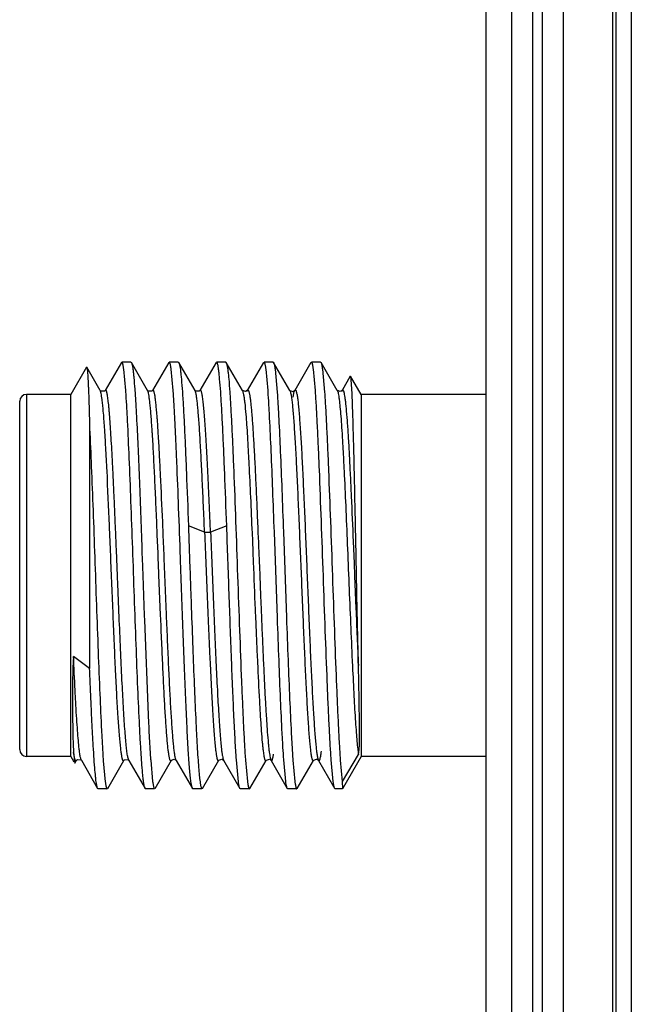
# Model space of a CAD drawing. Header units: inches. Extents: x 0.2 to 16.8, y 0.2 to 10.8.
# Tile 12 of 23: x 8.833 to 9.191, y 4.91 to 5.486. Entities that reach past the tile are written whole.
import ezdxf

# ---------------------------------------------------------------- set-up
doc = ezdxf.new("R2010")
doc.units = ezdxf.units.IN
doc.header["$LTSCALE"] = 0.935
doc.header["$MEASUREMENT"] = 0
doc.layers.get('0').update_dxf_attribs({"linetype": 'CONTINUOUS'})

msp = doc.modelspace()

# ---------------------------------------------------------------- linework, layer by layer
at = {"color": 7, "linetype": 'CONTINUOUS'}
for p, q in [((9.12135, 3.78401), (9.12135, 8.22701)), ((9.15135, 8.22701), (9.15135, 3.78401)), ((9.10635, 4.10701), (9.10635, 8.21701)), ((9.18235, 3.78701), (9.18235, 7.78701)), ((8.89252, 5.28563), (8.88301, 5.26919)), ((8.89814, 5.28585), (8.8928, 5.28585)), ((8.89814, 5.28585), (8.89841, 5.28561)), ((8.90793, 5.26919), (8.89843, 5.28561)), ((8.9203, 5.28561), (8.91078, 5.26916)), ((8.92591, 5.28585), (8.92058, 5.28585)), ((8.92591, 5.28585), (8.92618, 5.28562)), ((8.9357, 5.2692), (8.9262, 5.28562)), ((8.94805, 5.28561), (8.93856, 5.2692)), ((8.95367, 5.28585), (8.94836, 5.28585)), ((8.95367, 5.28585), (8.95393, 5.28563)), ((8.96347, 5.2692), (8.95396, 5.28563)), ((8.97585, 5.2856), (8.96634, 5.26917)), ((8.98145, 5.28585), (8.97614, 5.28585)), ((8.98145, 5.28585), (8.98172, 5.2856)), ((8.99126, 5.26915), (8.98173, 5.2856)), ((9.00361, 5.2856), (8.99411, 5.26919)), ((9.00922, 5.28585), (9.00392, 5.28585)), ((9.00922, 5.28585), (9.00948, 5.28563)), ((9.01904, 5.26918), (9.00952, 5.28563)), ((8.87215, 5.28276), (8.86297, 5.26685)), ((8.87215, 5.28276), (8.87229, 5.28275)), ((8.88015, 5.26919), (8.8723, 5.28276)), ((8.89512, 5.2691), (8.89396, 5.28159)), ((8.92289, 5.2691), (8.92174, 5.28159)), ((8.97845, 5.2691), (8.97729, 5.28159)), ((8.9826, 5.28159), (8.98382, 5.26819)), ((9.00623, 5.2691), (9.00507, 5.28159)), ((9.01038, 5.28159), (9.0116, 5.26823)), ((9.02668, 5.27748), (9.0219, 5.26921)), ((9.03297, 5.26685), (9.02683, 5.27748)), ((9.02769, 5.26749), (9.02741, 5.27265)), ((8.86297, 5.26685), (8.83697, 5.26685)), ((8.86297, 5.05485), (8.86297, 5.26685)), ((8.88017, 5.26915), (8.88015, 5.26919)), ((8.88026, 5.26904), (8.88017, 5.26915)), ((8.88301, 5.26919), (8.88299, 5.26915)), ((8.89515, 5.26857), (8.89512, 5.2691)), ((8.90796, 5.26914), (8.90793, 5.26919)), ((8.90812, 5.26877), (8.90796, 5.26914)), ((8.91078, 5.26916), (8.91076, 5.26913)), ((8.92293, 5.26858), (8.92289, 5.2691)), ((8.93571, 5.26917), (8.9357, 5.2692)), ((8.93595, 5.26857), (8.93571, 5.26916)), ((8.93855, 5.26919), (8.93854, 5.26916)), ((8.96356, 5.26907), (8.96346, 5.26921)), ((8.96346, 5.26921), (8.96347, 5.2692)), ((8.9661, 5.26862), (8.96634, 5.26917)), ((8.96636, 5.26924), (8.96634, 5.2692)), ((8.96634, 5.26917), (8.96635, 5.2692)), ((8.97849, 5.26853), (8.97845, 5.2691)), ((8.99139, 5.26897), (8.99126, 5.26914)), ((8.9932, 5.26525), (8.99386, 5.26856)), ((8.99386, 5.26859), (8.99411, 5.26918)), ((9.00627, 5.26856), (9.00623, 5.2691)), ((9.01912, 5.26907), (9.01902, 5.26921)), ((9.01902, 5.26921), (9.01904, 5.26918)), ((9.02166, 5.26863), (9.0219, 5.26921)), ((9.02191, 5.26924), (9.0219, 5.26921)), ((9.10635, 5.26685), (9.03297, 5.26685)), ((9.03297, 5.26685), (9.03297, 5.05485)), ((8.83297, 5.05885), (8.83297, 5.26285)), ((8.90148, 5.25184), (8.9016, 5.24948)), ((8.87394, 5.24692), (8.87395, 5.10636)), ((8.9136, 5.18437), (8.91348, 5.18713)), ((8.97257, 5.18584), (8.97279, 5.1803)), ((8.98397, 5.13597), (8.98218, 5.18621)), ((8.98748, 5.18639), (8.98927, 5.13616)), ((8.91402, 5.17404), (8.9136, 5.18437)), ((8.97279, 5.1803), (8.97292, 5.17735)), ((9.02835, 5.18071), (9.02887, 5.16807)), ((8.91408, 5.17261), (8.91402, 5.17404)), ((8.97292, 5.17735), (8.97303, 5.17456)), ((8.97303, 5.17456), (8.97327, 5.16872)), ((8.90472, 5.17093), (8.90508, 5.16084)), ((8.91413, 5.1713), (8.91408, 5.17261)), ((8.91451, 5.16208), (8.91413, 5.1713)), ((8.97327, 5.16872), (8.97338, 5.16588)), ((9.02887, 5.16807), (9.02916, 5.16069)), ((8.91455, 5.16108), (8.91451, 5.16208)), ((8.97338, 5.16588), (8.97359, 5.16074)), ((8.90508, 5.16084), (8.90592, 5.13736)), ((8.91551, 5.13772), (8.91455, 5.16108)), ((8.97359, 5.16074), (8.97407, 5.1489)), ((9.02916, 5.16069), (9.02995, 5.14148)), ((8.97407, 5.1489), (8.9744, 5.14111)), ((8.9744, 5.14111), (8.97464, 5.13552)), ((8.90592, 5.13736), (8.90602, 5.13453)), ((8.90602, 5.13453), (8.90822, 5.07926)), ((8.91563, 5.13492), (8.91551, 5.13772)), ((8.91579, 5.1311), (8.91563, 5.13492)), ((8.87394, 5.10628), (8.86447, 5.11344)), ((8.90328, 5.07134), (8.90322, 5.07247)), ((8.90338, 5.06926), (8.90328, 5.07134)), ((8.90855, 5.07246), (8.90859, 5.0717)), ((8.90859, 5.0717), (8.9087, 5.0696)), ((8.9087, 5.0696), (8.90967, 5.05313)), ((8.86448, 5.05815), (8.8645, 5.05769)), ((9.03146, 5.05594), (9.0319, 5.05881)), ((8.86297, 5.05485), (8.83697, 5.05485)), ((8.86297, 5.05485), (8.86478, 5.05171)), ((8.8645, 5.05769), (8.86453, 5.05721)), ((8.86453, 5.05721), (8.86499, 5.05189)), ((8.86501, 5.05444), (8.86454, 5.05703)), ((8.86536, 5.05096), (8.86626, 5.05253)), ((8.86626, 5.05251), (8.86591, 5.05225)), ((8.86629, 5.05258), (8.86626, 5.05253)), ((8.86628, 5.05257), (8.86686, 5.05307)), ((8.86686, 5.05307), (8.8688, 5.05288)), ((8.8688, 5.05288), (8.86902, 5.05266)), ((8.86902, 5.05266), (8.8691, 5.05256)), ((8.86912, 5.05253), (8.8691, 5.05256)), ((8.86911, 5.05253), (8.87863, 5.03609)), ((8.8819, 5.0531), (8.88196, 5.05223)), ((8.88452, 5.03608), (8.89403, 5.05251)), ((8.89405, 5.05254), (8.89403, 5.05251)), ((8.89675, 5.05269), (8.89687, 5.05254)), ((8.89689, 5.0525), (8.89687, 5.05254)), ((8.89689, 5.0525), (8.90639, 5.03609)), ((8.90967, 5.05313), (8.90971, 5.05259)), ((8.90971, 5.05259), (8.91087, 5.04011)), ((8.9123, 5.03609), (8.92182, 5.05253)), ((8.92468, 5.05251), (8.93419, 5.03607)), ((8.92468, 5.05251), (8.92468, 5.0525)), ((8.94005, 5.03607), (8.94958, 5.05253)), ((8.9518, 5.0531), (8.95244, 5.05254)), ((8.95235, 5.05274), (8.95245, 5.05254)), ((8.95245, 5.05254), (8.95245, 5.05253)), ((8.95245, 5.05253), (8.96197, 5.03609)), ((8.96111, 5.03999), (8.95992, 5.05282)), ((8.9652, 5.05315), (8.96524, 5.05259)), ((8.96524, 5.05259), (8.9664, 5.04011)), ((8.96788, 5.0361), (8.97737, 5.05251)), ((8.97969, 5.05302), (8.98024, 5.05251)), ((8.98023, 5.05251), (8.98024, 5.05249)), ((8.98023, 5.05251), (8.98973, 5.0361)), ((8.98887, 5.04011), (8.98769, 5.05287)), ((8.99298, 5.05312), (8.99302, 5.05259)), ((8.99302, 5.05259), (8.99418, 5.04011)), ((8.99561, 5.03607), (9.00513, 5.05252)), ((9.00513, 5.05252), (9.00514, 5.05254)), ((9.00724, 5.05314), (9.00796, 5.05258)), ((9.008, 5.0525), (9.00801, 5.05249)), ((9.00801, 5.05249), (9.01688, 5.03716)), ((9.01665, 5.04011), (9.01547, 5.05286)), ((9.02076, 5.05311), (9.0208, 5.05259)), ((9.0208, 5.05259), (9.02198, 5.04011)), ((9.022, 5.04011), (9.03146, 5.05594)), ((9.03297, 5.05485), (9.022, 5.03585)), ((9.10635, 5.05485), (9.03297, 5.05485)), ((8.86506, 5.0515), (8.86521, 5.05096)), ((8.88196, 5.05223), (8.8831, 5.04001)), ((8.87864, 5.03609), (8.87792, 5.03897)), ((8.87891, 5.03585), (8.87864, 5.03609)), ((8.88425, 5.03585), (8.87891, 5.03585)), ((8.90669, 5.03585), (8.90642, 5.03609)), ((8.91203, 5.03585), (8.90669, 5.03585)), ((8.93447, 5.03585), (8.9342, 5.03607)), ((8.93978, 5.03585), (8.93447, 5.03585)), ((8.96225, 5.03585), (8.96197, 5.03609)), ((8.96756, 5.03585), (8.96225, 5.03585)), ((8.99003, 5.03585), (8.98975, 5.0361)), ((8.99533, 5.03585), (8.99003, 5.03585)), ((9.0178, 5.03585), (9.01753, 5.03609)), ((9.022, 5.03585), (9.0178, 5.03585)), ((9.02198, 5.04011), (9.022, 5.03609)), ((9.022, 5.03609), (9.022, 5.03585))]:
    msp.add_line(p, q, dxfattribs=at)
at = {"color": 9, "linetype": 'CONTINUOUS'}
for p, q in [((9.13335, 8.22701), (9.13335, 3.78401)), ((9.13935, 3.78401), (9.13935, 8.22701)), ((9.18055, 3.78401), (9.18055, 7.81651)), ((9.19131, 7.78701), (9.19131, 3.78701)), ((8.83697, 5.26685), (8.83697, 5.05485)), ((8.96347, 5.2692), (8.96417, 5.26657)), ((8.91429, 5.24237), (8.91419, 5.24388)), ((8.91707, 5.1845), (8.91674, 5.1923)), ((8.94128, 5.18612), (8.9318, 5.18995)), ((8.95426, 5.18994), (8.94479, 5.18613)), ((8.9691, 5.18566), (8.96928, 5.18132)), ((8.91755, 5.17275), (8.91707, 5.1845)), ((8.96928, 5.18132), (8.96955, 5.17444)), ((8.96955, 5.17444), (8.96979, 5.16858)), ((8.91763, 5.17079), (8.91755, 5.17275)), ((8.91899, 5.13786), (8.91763, 5.17079)), ((8.97092, 5.14094), (8.97116, 5.13536)), ((9.02778, 5.11086), (9.02794, 5.10758)), ((8.89687, 5.05256), (8.89634, 5.05429)), ((8.92468, 5.05251), (8.92439, 5.05323))]:
    msp.add_line(p, q, dxfattribs=at)
at = {"color": 7, "linetype": 'CONTINUOUS'}
for points in [[(8.88299, 5.26915), (8.88267, 5.26882), (8.88061, 5.26874), (8.88026, 5.26904)], [(8.91076, 5.26913), (8.91043, 5.26878), (8.9084, 5.2687), (8.90805, 5.269)], [(8.93854, 5.26916), (8.9381, 5.26875), (8.93603, 5.26883), (8.93575, 5.2691)], [(8.96634, 5.2692), (8.96521, 5.26848), (8.96356, 5.26907)], [(8.99412, 5.26915), (8.99312, 5.26845), (8.99139, 5.26897)], [(9.0219, 5.26921), (9.0208, 5.26849), (9.01912, 5.26907)], [(8.89405, 5.05254), (8.89442, 5.05291), (8.89648, 5.05292), (8.89675, 5.05269)], [(8.92182, 5.05252), (8.92197, 5.0527), (8.92351, 5.05323), (8.92461, 5.05261), (8.92468, 5.05251)], [(8.94958, 5.05254), (8.94969, 5.05269), (8.95136, 5.05325), (8.9518, 5.0531)], [(8.97737, 5.05251), (8.97751, 5.0527), (8.97928, 5.05319), (8.97969, 5.05302)], [(9.00514, 5.05254), (9.00526, 5.05271), (9.00679, 5.05327), (9.00724, 5.05314)]]:
    msp.add_lwpolyline(points, dxfattribs=at)
for centre, radius, start, end in [((8.83697, 5.26285), 0.004, 90, 180), ((8.05084, 5.18961), 0.86159, 3.50468, 3.65395), ((14.62654, 5.37272), 5.60137, 182.366, 182.70888), ((11.00201, 5.17694), 2.09606, 182.67101, 182.85724), ((8.83697, 5.05885), 0.004, 180, 270), ((8.87689, 5.05365), 0.01202, 188.44097, 189.60967)]:
    msp.add_arc(centre, radius, start, end, dxfattribs=at)
at = {"color": 9, "linetype": 'CONTINUOUS'}
for centre, radius, start, end in [((8.41236, 5.21419), 0.5027, 4.21496, 4.46418), ((8.20164, 5.19909), 0.71396, 3.59719, 4.18083), ((19.00924, 5.56473), 10.04726, 182.259705, 182.417422)]:
    msp.add_arc(centre, radius, start, end, dxfattribs=at)
at = {"color": 7, "linetype": 'CONTINUOUS'}
for points, knots in [([(8.89396, 5.28159), (8.89391, 5.28192), (8.89382, 5.28254), (8.89368, 5.2834), (8.89354, 5.28414), (8.89339, 5.28474), (8.89325, 5.28521), (8.89313, 5.28552), (8.89302, 5.28569), (8.89294, 5.2858), (8.89285, 5.28585), (8.8928, 5.28585)], [0, 0, 0, 0, 0.223103, 0.417552, 0.583335, 0.720514, 0.829301, 0.910273, 0.940814, 0.965266, 1, 1, 1, 1]), ([(8.89841, 5.28561), (8.89845, 5.28554), (8.89853, 5.28536), (8.8987, 5.2849), (8.89888, 5.28412), (8.8991, 5.28296), (8.89923, 5.28208), (8.89929, 5.28159)], [0, 0, 0, 0, 0.062107, 0.141638, 0.354638, 0.640669, 1, 1, 1, 1]), ([(8.92174, 5.28159), (8.92169, 5.28192), (8.9216, 5.28254), (8.92146, 5.2834), (8.92132, 5.28414), (8.92117, 5.28474), (8.92103, 5.28521), (8.92091, 5.28552), (8.9208, 5.28569), (8.92072, 5.2858), (8.92063, 5.28585), (8.92058, 5.28585)], [0, 0, 0, 0, 0.222897, 0.417144, 0.582738, 0.719754, 0.828428, 0.909385, 0.93999, 0.964585, 1, 1, 1, 1]), ([(8.92618, 5.28562), (8.92622, 5.28555), (8.92631, 5.28536), (8.92647, 5.28488), (8.92667, 5.28407), (8.92689, 5.28285), (8.92703, 5.28193), (8.9271, 5.28141)], [0, 0, 0, 0, 0.060743, 0.139313, 0.351584, 0.638415, 1, 1, 1, 1]), ([(8.94954, 5.28141), (8.94949, 5.28176), (8.9494, 5.2824), (8.94926, 5.2833), (8.94911, 5.28407), (8.94897, 5.28469), (8.94882, 5.28518), (8.9487, 5.2855), (8.94859, 5.28568), (8.9485, 5.28579), (8.94841, 5.28585), (8.94836, 5.28585)], [0, 0, 0, 0, 0.223025, 0.417367, 0.583016, 0.720041, 0.828675, 0.909546, 0.940094, 0.964631, 1, 1, 1, 1]), ([(8.95392, 5.28563), (8.95397, 5.28556), (8.95405, 5.28538), (8.95421, 5.28492), (8.95441, 5.28414), (8.95463, 5.28297), (8.95476, 5.28208), (8.95483, 5.28159)], [0, 0, 0, 0, 0.060839, 0.13948, 0.351804, 0.638574, 1, 1, 1, 1]), ([(8.97729, 5.28159), (8.97725, 5.28192), (8.97716, 5.28254), (8.97702, 5.2834), (8.97688, 5.28414), (8.97674, 5.28474), (8.9766, 5.28521), (8.97647, 5.28552), (8.97637, 5.28569), (8.97628, 5.2858), (8.97619, 5.28585), (8.97614, 5.28585)], [0, 0, 0, 0, 0.222769, 0.416892, 0.582369, 0.719284, 0.827888, 0.908836, 0.939479, 0.964163, 1, 1, 1, 1]), ([(8.98173, 5.2856), (8.98177, 5.28552), (8.98185, 5.28534), (8.98201, 5.28488), (8.9822, 5.2841), (8.98241, 5.28295), (8.98254, 5.28207), (8.9826, 5.28159)], [0, 0, 0, 0, 0.062938, 0.143108, 0.356669, 0.642219, 1, 1, 1, 1]), ([(9.00507, 5.28159), (9.00503, 5.28192), (9.00494, 5.28254), (9.0048, 5.2834), (9.00466, 5.28414), (9.00452, 5.28474), (9.00438, 5.28521), (9.00425, 5.28552), (9.00414, 5.28569), (9.00406, 5.2858), (9.00397, 5.28585), (9.00392, 5.28585)], [0, 0, 0, 0, 0.222664, 0.416685, 0.582068, 0.718903, 0.827453, 0.908397, 0.939073, 0.963829, 1, 1, 1, 1]), ([(9.00948, 5.28563), (9.00952, 5.28556), (9.00961, 5.28538), (9.00977, 5.28492), (9.00996, 5.28414), (9.01018, 5.28297), (9.01031, 5.28208), (9.01038, 5.28159)], [0, 0, 0, 0, 0.061011, 0.139765, 0.352162, 0.63883, 1, 1, 1, 1]), ([(8.8723, 5.28276), (8.87232, 5.28272), (8.87236, 5.28261), (8.87241, 5.28241), (8.87246, 5.28214), (8.87253, 5.28165), (8.87262, 5.28087), (8.87272, 5.27974), (8.87282, 5.27834), (8.87293, 5.27667), (8.87303, 5.27475), (8.87313, 5.27258), (8.87323, 5.27016), (8.87338, 5.26645), (8.87355, 5.26124), (8.87375, 5.25433), (8.87388, 5.24944), (8.87394, 5.24686)], [0, 0, 0, 0, 0.003871, 0.00955, 0.017078, 0.026465, 0.050816, 0.082573, 0.12168, 0.168044, 0.221548, 0.282071, 0.349495, 0.423699, 0.591825, 0.784619, 1, 1, 1, 1]), ([(8.89929, 5.28159), (8.8994, 5.28085), (8.89959, 5.27921), (8.89998, 5.27536), (8.90044, 5.26947), (8.90098, 5.26119), (8.90131, 5.25513), (8.90148, 5.25184)], [0, 0, 0, 0, 0.075174, 0.165375, 0.389441, 0.669094, 1, 1, 1, 1]), ([(8.9271, 5.28141), (8.92721, 5.28059), (8.92742, 5.27877), (8.92784, 5.27444), (8.92834, 5.26778), (8.92892, 5.2584), (8.92949, 5.24728), (8.93008, 5.23462), (8.93088, 5.21534), (8.93144, 5.2003), (8.93181, 5.18994)], [0, 0, 0, 0, 0.027184, 0.06008, 0.14242, 0.245671, 0.367925, 0.507063, 0.660687, 1, 1, 1, 1]), ([(8.95426, 5.18994), (8.95388, 5.2003), (8.95332, 5.21534), (8.95252, 5.23463), (8.95194, 5.24729), (8.95136, 5.25841), (8.95078, 5.26779), (8.95028, 5.27444), (8.94986, 5.27877), (8.94965, 5.28059), (8.94954, 5.28141)], [0, 0, 0, 0, 0.339335, 0.492966, 0.632106, 0.754359, 0.857605, 0.939936, 0.972826, 1, 1, 1, 1]), ([(8.95483, 5.28159), (8.95494, 5.28075), (8.95516, 5.27889), (8.9556, 5.27443), (8.95587, 5.27081), (8.95604, 5.26822)], [0, 0, 0, 0, 0.188796, 0.419123, 1, 1, 1, 1]), ([(9.02741, 5.27265), (9.02737, 5.27329), (9.02731, 5.27419), (9.0272, 5.27531), (9.02713, 5.27597), (9.02706, 5.27652), (9.02699, 5.27695), (9.02692, 5.27726), (9.02686, 5.27742), (9.02683, 5.27748)], [0, 0, 0, 0, 0.39369, 0.554879, 0.692099, 0.805224, 0.894172, 0.958967, 1, 1, 1, 1]), ([(8.88125, 5.26395), (8.88116, 5.26458), (8.88101, 5.26571), (8.88075, 5.26721), (8.88052, 5.26822), (8.88032, 5.26882), (8.88022, 5.26905), (8.88017, 5.26915)], [0, 0, 0, 0, 0.358617, 0.644777, 0.858246, 0.937936, 1, 1, 1, 1]), ([(8.90322, 5.07247), (8.90285, 5.07989), (8.90214, 5.09587), (8.90116, 5.12112), (8.90018, 5.14842), (8.8992, 5.17637), (8.89822, 5.20351), (8.89724, 5.22845), (8.8964, 5.24725), (8.8957, 5.26022), (8.89534, 5.26593), (8.89515, 5.26857)], [0, 0, 0, 0, 0.11357, 0.244561, 0.386203, 0.531176, 0.671986, 0.801359, 0.912609, 0.959594, 1, 1, 1, 1]), ([(8.91068, 5.24452), (8.91048, 5.24756), (8.91018, 5.25188), (8.90973, 5.2573), (8.90941, 5.26062), (8.9091, 5.26343), (8.90879, 5.2657), (8.90852, 5.26725), (8.90829, 5.26821), (8.90818, 5.2686), (8.90812, 5.26877)], [0, 0, 0, 0, 0.373889, 0.531632, 0.668794, 0.784618, 0.878628, 0.950474, 0.978023, 1, 1, 1, 1]), ([(8.92716, 5.17113), (8.92681, 5.18087), (8.92614, 5.19959), (8.92527, 5.22237), (8.92454, 5.23909), (8.92402, 5.25007), (8.9235, 5.25977), (8.92313, 5.2658), (8.92293, 5.26858)], [0, 0, 0, 0, 0.299697, 0.576369, 0.701077, 0.814302, 0.914401, 1, 1, 1, 1]), ([(8.94129, 5.18613), (8.94108, 5.19132), (8.94065, 5.20142), (8.94, 5.21598), (8.93933, 5.22929), (8.93867, 5.24104), (8.93811, 5.24974), (8.93765, 5.25571), (8.93732, 5.2594), (8.93699, 5.26253), (8.93666, 5.26507), (8.93638, 5.26682), (8.93614, 5.26792), (8.93602, 5.26837), (8.93595, 5.26857)], [0, 0, 0, 0, 0.188767, 0.366653, 0.529045, 0.672447, 0.793708, 0.845151, 0.890019, 0.928087, 0.959194, 0.983194, 0.992495, 1, 1, 1, 1]), ([(8.95604, 5.26822), (8.95626, 5.26517), (8.95666, 5.25851), (8.95723, 5.24776), (8.95779, 5.23556), (8.95857, 5.21699), (8.95952, 5.19184), (8.96062, 5.16054), (8.96173, 5.12925), (8.96268, 5.10414), (8.96346, 5.08563), (8.96402, 5.07348), (8.96458, 5.06279), (8.96499, 5.05618), (8.9652, 5.05315)], [0, 0, 0, 0, 0.042652, 0.092917, 0.149981, 0.212873, 0.351894, 0.500728, 0.649462, 0.788193, 0.850874, 0.907686, 0.957665, 1, 1, 1, 1]), ([(8.96635, 5.26919), (8.96638, 5.26924), (8.96643, 5.26931), (8.96651, 5.2694), (8.9666, 5.26945), (8.9667, 5.26945), (8.96679, 5.26941), (8.96688, 5.26933), (8.96696, 5.26921), (8.96708, 5.26897), (8.96723, 5.26858), (8.9674, 5.26798), (8.96756, 5.26722), (8.96767, 5.26667), (8.96772, 5.26636)], [0, 0, 0, 0, 0.039869, 0.071551, 0.09696, 0.119652, 0.14437, 0.174919, 0.213405, 0.260884, 0.384727, 0.548722, 0.753689, 1, 1, 1, 1]), ([(8.96772, 5.26636), (8.96783, 5.26569), (8.96805, 5.26418), (8.96835, 5.26168), (8.96865, 5.2587), (8.96907, 5.25382), (8.96959, 5.24666), (8.97019, 5.23688), (8.97079, 5.22568), (8.97138, 5.21326), (8.97198, 5.19984), (8.97237, 5.19059), (8.97257, 5.18584)], [0, 0, 0, 0, 0.025274, 0.056565, 0.093722, 0.136588, 0.238678, 0.360805, 0.500691, 0.655762, 0.823265, 1, 1, 1, 1]), ([(8.98218, 5.18621), (8.98188, 5.19447), (8.9813, 5.21027), (8.9804, 5.23256), (8.97963, 5.24934), (8.97899, 5.26098), (8.97866, 5.26614), (8.97849, 5.26853)], [0, 0, 0, 0, 0.300935, 0.575543, 0.811966, 0.912579, 1, 1, 1, 1]), ([(8.98382, 5.26819), (8.98399, 5.2658), (8.98431, 5.26065), (8.98495, 5.24906), (8.98572, 5.23238), (8.98661, 5.21026), (8.98718, 5.19459), (8.98748, 5.18639)], [0, 0, 0, 0, 0.087908, 0.18883, 0.425404, 0.699677, 1, 1, 1, 1]), ([(8.99411, 5.26917), (8.99414, 5.26922), (8.9942, 5.26931), (8.9943, 5.26942), (8.99441, 5.26946), (8.99453, 5.26943), (8.99463, 5.26934), (8.99474, 5.2692), (8.99484, 5.269), (8.99499, 5.26863), (8.99516, 5.26802), (8.99536, 5.26712), (8.99557, 5.26599), (8.99569, 5.26517), (8.99575, 5.26471)], [0, 0, 0, 0, 0.033184, 0.058386, 0.078138, 0.097297, 0.121078, 0.152446, 0.192704, 0.242446, 0.371397, 0.540462, 0.749972, 1, 1, 1, 1]), ([(9.01547, 5.05286), (9.01526, 5.05589), (9.01485, 5.0625), (9.01428, 5.07319), (9.01372, 5.08536), (9.01293, 5.10394), (9.01198, 5.12915), (9.01087, 5.16058), (9.00976, 5.19203), (9.00881, 5.21728), (9.00802, 5.2359), (9.00745, 5.24812), (9.00689, 5.25887), (9.00648, 5.26551), (9.00627, 5.26856)], [0, 0, 0, 0, 0.042148, 0.092014, 0.148782, 0.211478, 0.350377, 0.499377, 0.648463, 0.78761, 0.850487, 0.90747, 0.957581, 1, 1, 1, 1]), ([(9.0116, 5.26823), (9.01181, 5.26517), (9.01222, 5.25852), (9.01278, 5.24777), (9.01334, 5.23556), (9.01412, 5.21699), (9.01507, 5.19183), (9.01618, 5.16051), (9.01729, 5.12921), (9.01823, 5.1041), (9.01902, 5.08558), (9.01958, 5.07344), (9.02014, 5.06275), (9.02054, 5.05614), (9.02076, 5.05311)], [0, 0, 0, 0, 0.042651, 0.09292, 0.149991, 0.212892, 0.351937, 0.500794, 0.649543, 0.788271, 0.850943, 0.907739, 0.95769, 1, 1, 1, 1]), ([(9.0219, 5.26919), (9.02194, 5.26926), (9.02201, 5.26938), (9.02216, 5.26947), (9.02227, 5.26946), (9.02234, 5.26942), (9.02242, 5.26935), (9.02246, 5.26929), (9.02248, 5.26926)], [0, 0, 0, 0, 0.310201, 0.520595, 0.614529, 0.719097, 0.845404, 1, 1, 1, 1]), ([(9.02257, 5.2691), (9.02263, 5.26898), (9.02274, 5.2687), (9.02296, 5.26797), (9.02321, 5.26674), (9.0235, 5.26491), (9.02368, 5.26352), (9.02377, 5.26275)], [0, 0, 0, 0, 0.060996, 0.14016, 0.353682, 0.640633, 1, 1, 1, 1]), ([(9.03143, 5.10798), (9.03126, 5.11513), (9.03092, 5.12997), (9.03055, 5.14875), (9.03025, 5.16433), (9.03001, 5.1761), (9.02977, 5.18775), (9.02946, 5.20265), (9.0291, 5.22), (9.02871, 5.23633), (9.02839, 5.24795), (9.02816, 5.25536), (9.02793, 5.26177), (9.02777, 5.2657), (9.02769, 5.26749)], [0, 0, 0, 0, 0.134376, 0.279114, 0.353195, 0.427311, 0.500617, 0.572266, 0.707463, 0.82705, 0.8794, 0.926018, 0.966363, 1, 1, 1, 1]), ([(8.89281, 5.05476), (8.89268, 5.05551), (8.89243, 5.05725), (8.8921, 5.06019), (8.89175, 5.0638), (8.89124, 5.06982), (8.89058, 5.07879), (8.88983, 5.09113), (8.88912, 5.10534), (8.88842, 5.12105), (8.88772, 5.13781), (8.887, 5.15517), (8.88628, 5.17269), (8.88537, 5.19502), (8.88445, 5.21603), (8.88346, 5.23517), (8.88277, 5.24683), (8.88216, 5.25516), (8.88164, 5.26061), (8.88138, 5.26291), (8.88125, 5.26395)], [0, 0, 0, 0, 0.010928, 0.025129, 0.04245, 0.062734, 0.111685, 0.171135, 0.239736, 0.315443, 0.396182, 0.479866, 0.564284, 0.647189, 0.799746, 0.865405, 0.921623, 0.966864, 0.985004, 1, 1, 1, 1]), ([(8.99575, 5.26471), (8.99589, 5.26375), (8.99614, 5.26159), (8.99649, 5.25802), (8.99683, 5.25382), (8.99734, 5.24702), (8.99796, 5.23717), (8.99866, 5.22392), (8.99934, 5.20902), (9.00005, 5.19286), (9.00078, 5.17585), (9.00147, 5.15846), (9.00217, 5.14113), (9.00287, 5.12431), (9.00359, 5.10845), (9.00429, 5.09395), (9.005, 5.08121), (9.00561, 5.07186), (9.00611, 5.0655), (9.00646, 5.06164), (9.00681, 5.05843), (9.00707, 5.05652), (9.00721, 5.05567)], [0, 0, 0, 0, 0.013998, 0.031147, 0.051335, 0.074444, 0.128782, 0.192694, 0.264536, 0.342483, 0.424493, 0.508384, 0.591935, 0.67297, 0.749469, 0.819438, 0.880902, 0.932264, 0.953761, 0.972287, 0.987734, 1, 1, 1, 1]), ([(9.02377, 5.26275), (9.02399, 5.26086), (9.02441, 5.25654), (9.02497, 5.2493), (9.02553, 5.24057), (9.02609, 5.2305), (9.02665, 5.21927), (9.02743, 5.20255), (9.02798, 5.18959), (9.02835, 5.18071)], [0, 0, 0, 0, 0.069414, 0.158236, 0.265365, 0.388853, 0.526361, 0.6756, 1, 1, 1, 1]), ([(8.9016, 5.24948), (8.90188, 5.24385), (8.90243, 5.23185), (8.90348, 5.20566), (8.90422, 5.1851), (8.90472, 5.17093)], [0, 0, 0, 0, 0.215085, 0.458602, 1, 1, 1, 1]), ([(8.87394, 5.24692), (8.87429, 5.23946), (8.87501, 5.22348), (8.87597, 5.19832), (8.87694, 5.17128), (8.87791, 5.14372), (8.87887, 5.11702), (8.87984, 5.09252), (8.88067, 5.07406), (8.88136, 5.06131), (8.88172, 5.0557), (8.8819, 5.0531)], [0, 0, 0, 0, 0.115448, 0.247444, 0.389288, 0.533899, 0.673988, 0.80252, 0.913039, 0.959761, 1, 1, 1, 1]), ([(8.91348, 5.18713), (8.91327, 5.1923), (8.91284, 5.20235), (8.91217, 5.21682), (8.91152, 5.23003), (8.91106, 5.23838), (8.91082, 5.24228)], [0, 0, 0, 0, 0.281603, 0.546039, 0.787312, 1, 1, 1, 1]), ([(8.93181, 5.18994), (8.9321, 5.18197), (8.93252, 5.16997), (8.93308, 5.15396), (8.93364, 5.13812), (8.93434, 5.11904), (8.93517, 5.09749), (8.93589, 5.08087), (8.93648, 5.06896), (8.9369, 5.06126), (8.93732, 5.05449), (8.93774, 5.04872), (8.93816, 5.04399), (8.93847, 5.04119), (8.93864, 5.03998)], [0, 0, 0, 0, 0.159351, 0.23997, 0.320105, 0.476055, 0.621532, 0.751066, 0.808325, 0.859845, 0.905167, 0.943848, 0.975549, 1, 1, 1, 1]), ([(8.94479, 5.18613), (8.94506, 5.17969), (8.94559, 5.16673), (8.94637, 5.14741), (8.94716, 5.12852), (8.94794, 5.11068), (8.94871, 5.09447), (8.94939, 5.08222), (8.94994, 5.07363), (8.95034, 5.0682), (8.95073, 5.06351), (8.95101, 5.06065), (8.95116, 5.05935)], [0, 0, 0, 0, 0.152342, 0.3064, 0.456841, 0.599125, 0.728452, 0.840441, 0.888945, 0.931958, 0.969101, 1, 1, 1, 1]), ([(8.95992, 5.05282), (8.95965, 5.05661), (8.95915, 5.06502), (8.95846, 5.07875), (8.95776, 5.09458), (8.95681, 5.11865), (8.9559, 5.14406), (8.95497, 5.17015), (8.9545, 5.18338), (8.95426, 5.18994)], [0, 0, 0, 0, 0.083117, 0.184141, 0.300525, 0.429325, 0.710732, 0.856328, 1, 1, 1, 1]), ([(8.93331, 5.04011), (8.93316, 5.0412), (8.93288, 5.04367), (8.93251, 5.04781), (8.93213, 5.05281), (8.93159, 5.06107), (8.93094, 5.07319), (8.93019, 5.08962), (8.92944, 5.10821), (8.92868, 5.12838), (8.92792, 5.14953), (8.92742, 5.16389), (8.92716, 5.17113)], [0, 0, 0, 0, 0.025083, 0.056886, 0.095183, 0.139719, 0.246068, 0.372766, 0.515984, 0.671421, 0.834399, 1, 1, 1, 1]), ([(8.97464, 5.13552), (8.97483, 5.13108), (8.9752, 5.12241), (8.97576, 5.1098), (8.97631, 5.09802), (8.97687, 5.08728), (8.97744, 5.07776), (8.978, 5.06961), (8.97848, 5.06373), (8.97887, 5.05981), (8.97907, 5.05812), (8.97918, 5.05735)], [0, 0, 0, 0, 0.170205, 0.332331, 0.483713, 0.621763, 0.744217, 0.849137, 0.934821, 0.970049, 1, 1, 1, 1]), ([(8.98769, 5.05287), (8.98752, 5.05527), (8.98719, 5.06045), (8.98655, 5.07218), (8.98576, 5.08912), (8.98486, 5.11164), (8.98427, 5.12761), (8.98397, 5.13597)], [0, 0, 0, 0, 0.086951, 0.187278, 0.423594, 0.698541, 1, 1, 1, 1]), ([(8.98927, 5.13616), (8.98957, 5.12782), (8.99016, 5.11188), (8.99106, 5.08939), (8.99184, 5.07246), (8.99249, 5.06072), (8.99282, 5.05553), (8.99298, 5.05312)], [0, 0, 0, 0, 0.30099, 0.575732, 0.812187, 0.912729, 1, 1, 1, 1]), ([(8.9209, 5.05324), (8.92084, 5.05344), (8.92073, 5.05389), (8.9205, 5.05497), (8.92022, 5.05667), (8.91991, 5.05911), (8.9196, 5.06209), (8.91928, 5.06558), (8.91884, 5.07121), (8.9183, 5.07938), (8.91766, 5.09042), (8.91703, 5.10294), (8.91641, 5.11666), (8.916, 5.12618), (8.91579, 5.1311)], [0, 0, 0, 0, 0.007992, 0.017734, 0.042442, 0.074043, 0.112416, 0.157403, 0.208755, 0.329455, 0.472131, 0.633731, 0.810931, 1, 1, 1, 1]), ([(8.86447, 5.11344), (8.8643, 5.11046), (8.86404, 5.10461), (8.86386, 5.09605), (8.86387, 5.0892), (8.86391, 5.08399), (8.86394, 5.07924), (8.864, 5.07378), (8.86411, 5.06783), (8.86426, 5.06271), (8.8644, 5.05957), (8.86448, 5.05815)], [0, 0, 0, 0, 0.161998, 0.317381, 0.464398, 0.533775, 0.599892, 0.7219, 0.829847, 0.922937, 1, 1, 1, 1]), ([(8.87792, 5.03897), (8.87783, 5.03955), (8.87765, 5.04084), (8.8773, 5.04391), (8.87688, 5.04865), (8.8764, 5.05538), (8.87591, 5.06342), (8.87543, 5.07269), (8.87493, 5.08307), (8.87443, 5.09441), (8.87411, 5.10229), (8.87395, 5.10636)], [0, 0, 0, 0, 0.026102, 0.057733, 0.137202, 0.237526, 0.357412, 0.495408, 0.649852, 0.818874, 1, 1, 1, 1]), ([(9.0319, 5.05881), (9.03196, 5.06008), (9.03204, 5.06286), (9.03206, 5.06737), (9.03203, 5.07258), (9.03198, 5.07848), (9.0319, 5.08505), (9.03174, 5.09496), (9.03157, 5.10267), (9.03143, 5.10798)], [0, 0, 0, 0, 0.077834, 0.169287, 0.275131, 0.395521, 0.529427, 0.675668, 1, 1, 1, 1]), ([(8.90553, 5.04011), (8.90543, 5.04084), (8.90524, 5.04244), (8.90486, 5.04623), (8.9044, 5.052), (8.90388, 5.06011), (8.90355, 5.06604), (8.90338, 5.06926)], [0, 0, 0, 0, 0.075515, 0.16594, 0.390128, 0.669549, 1, 1, 1, 1]), ([(8.95116, 5.05935), (8.95125, 5.05856), (8.95142, 5.05713), (8.95171, 5.05524), (8.95197, 5.05396), (8.95218, 5.05318), (8.95229, 5.05287), (8.95235, 5.05274)], [0, 0, 0, 0, 0.354543, 0.639319, 0.854242, 0.935668, 1, 1, 1, 1]), ([(8.86591, 5.05225), (8.86581, 5.05227), (8.86569, 5.05241), (8.86556, 5.05262), (8.8654, 5.05299), (8.86521, 5.0536), (8.86508, 5.05413), (8.86501, 5.05444)], [0, 0, 0, 0, 0.116385, 0.204362, 0.315194, 0.608605, 1, 1, 1, 1]), ([(8.89403, 5.05251), (8.89401, 5.05247), (8.89396, 5.0524), (8.89388, 5.05232), (8.8938, 5.05226), (8.89369, 5.05224), (8.89357, 5.05231), (8.89348, 5.05242), (8.89337, 5.0526), (8.89324, 5.05293), (8.8931, 5.05341), (8.89295, 5.05404), (8.89286, 5.0545), (8.89281, 5.05476)], [0, 0, 0, 0, 0.044485, 0.080383, 0.109252, 0.134021, 0.187877, 0.224847, 0.270559, 0.39083, 0.551816, 0.75468, 1, 1, 1, 1]), ([(8.92182, 5.05252), (8.92178, 5.05246), (8.92172, 5.05236), (8.9216, 5.05226), (8.92147, 5.05223), (8.92134, 5.0523), (8.92123, 5.05244), (8.92112, 5.05264), (8.92101, 5.05292), (8.92094, 5.05313), (8.9209, 5.05324)], [0, 0, 0, 0, 0.121054, 0.209619, 0.279798, 0.356594, 0.46033, 0.600023, 0.779346, 1, 1, 1, 1]), ([(8.97918, 5.05735), (8.97925, 5.05676), (8.97941, 5.0557), (8.97966, 5.05431), (8.97989, 5.05338), (8.98008, 5.05282), (8.98018, 5.05261), (8.98023, 5.05252)], [0, 0, 0, 0, 0.358283, 0.644307, 0.857856, 0.937693, 1, 1, 1, 1]), ([(8.98024, 5.0525), (8.98027, 5.05245), (8.98032, 5.05237), (8.98042, 5.05227), (8.98052, 5.05223), (8.98062, 5.05224), (8.98072, 5.05231), (8.98086, 5.05248), (8.98102, 5.05283), (8.9812, 5.05338), (8.98146, 5.0545), (8.98162, 5.05544), (8.98173, 5.05613)], [0, 0, 0, 0, 0.036368, 0.064525, 0.086675, 0.10714, 0.131142, 0.16212, 0.250496, 0.377651, 0.544813, 1, 1, 1, 1]), ([(9.00721, 5.05567), (9.00727, 5.0553), (9.00738, 5.05463), (9.00758, 5.05374), (9.00777, 5.05305), (9.00792, 5.05267), (9.008, 5.05252)], [0, 0, 0, 0, 0.345301, 0.626666, 0.84446, 1, 1, 1, 1]), ([(9.00801, 5.05251), (9.00804, 5.05245), (9.0081, 5.05236), (9.00821, 5.05225), (9.00834, 5.05222), (9.00846, 5.05227), (9.00857, 5.05239), (9.00868, 5.05257), (9.00879, 5.05281), (9.00889, 5.05312), (9.009, 5.05349), (9.00916, 5.05412), (9.00934, 5.05507), (9.00956, 5.05639), (9.00969, 5.05737), (9.00976, 5.05789)], [0, 0, 0, 0, 0.030227, 0.052681, 0.070299, 0.088587, 0.112633, 0.14489, 0.186327, 0.237357, 0.298167, 0.368838, 0.53984, 0.750319, 1, 1, 1, 1]), ([(8.8831, 5.04001), (8.88315, 5.03969), (8.88324, 5.03908), (8.88338, 5.03824), (8.88352, 5.03752), (8.88366, 5.03693), (8.8838, 5.03647), (8.88393, 5.03617), (8.88403, 5.036), (8.88411, 5.0359), (8.8842, 5.03585), (8.88425, 5.03585)], [0, 0, 0, 0, 0.222893, 0.41716, 0.582794, 0.719868, 0.82861, 0.909625, 0.940239, 0.964813, 1, 1, 1, 1]), ([(8.90641, 5.03609), (8.90637, 5.03616), (8.90629, 5.03634), (8.90613, 5.03681), (8.90594, 5.03758), (8.90573, 5.03874), (8.9056, 5.03962), (8.90553, 5.04011)], [0, 0, 0, 0, 0.062518, 0.14235, 0.355593, 0.641386, 1, 1, 1, 1]), ([(8.91087, 5.04011), (8.91091, 5.03977), (8.911, 5.03915), (8.91115, 5.03829), (8.91129, 5.03756), (8.91143, 5.03696), (8.91157, 5.03649), (8.9117, 5.03618), (8.9118, 5.036), (8.91189, 5.0359), (8.91197, 5.03585), (8.91203, 5.03585)], [0, 0, 0, 0, 0.222956, 0.417262, 0.58291, 0.719973, 0.828681, 0.909642, 0.940229, 0.964782, 1, 1, 1, 1]), ([(8.93421, 5.03607), (8.93417, 5.03614), (8.93409, 5.03632), (8.93392, 5.03678), (8.93373, 5.03756), (8.93351, 5.03873), (8.93338, 5.03962), (8.93331, 5.04011)], [0, 0, 0, 0, 0.061233, 0.140177, 0.352767, 0.639307, 1, 1, 1, 1]), ([(8.93864, 5.03998), (8.93868, 5.03966), (8.93877, 5.03906), (8.93892, 5.03822), (8.93906, 5.03751), (8.9392, 5.03693), (8.93934, 5.03647), (8.93946, 5.03617), (8.93956, 5.036), (8.93965, 5.0359), (8.93973, 5.03585), (8.93978, 5.03585)], [0, 0, 0, 0, 0.222928, 0.417236, 0.582916, 0.720036, 0.828819, 0.909855, 0.940461, 0.965004, 1, 1, 1, 1]), ([(8.96197, 5.0361), (8.96193, 5.03617), (8.96185, 5.03634), (8.96169, 5.0368), (8.96151, 5.03755), (8.9613, 5.03867), (8.96117, 5.03951), (8.96111, 5.03999)], [0, 0, 0, 0, 0.063346, 0.143805, 0.357585, 0.642895, 1, 1, 1, 1]), ([(8.9664, 5.04011), (8.96644, 5.03977), (8.96653, 5.03915), (8.96667, 5.03829), (8.96681, 5.03756), (8.96695, 5.03696), (8.9671, 5.03649), (8.96722, 5.03618), (8.96733, 5.036), (8.96741, 5.0359), (8.9675, 5.03585), (8.96756, 5.03585)], [0, 0, 0, 0, 0.222629, 0.416618, 0.581972, 0.718782, 0.827316, 0.90826, 0.938946, 0.963725, 1, 1, 1, 1]), ([(8.98974, 5.0361), (8.9897, 5.03618), (8.98962, 5.03636), (8.98946, 5.03682), (8.98927, 5.0376), (8.98906, 5.03875), (8.98893, 5.03962), (8.98887, 5.04011)], [0, 0, 0, 0, 0.063194, 0.143532, 0.357201, 0.642602, 1, 1, 1, 1]), ([(8.99418, 5.04011), (8.99422, 5.03977), (8.99431, 5.03915), (8.99446, 5.03829), (8.9946, 5.03756), (8.99475, 5.03696), (8.99489, 5.03649), (8.99501, 5.03618), (8.99512, 5.036), (8.9952, 5.0359), (8.99528, 5.03585), (8.99533, 5.03585)], [0, 0, 0, 0, 0.22317, 0.417685, 0.58353, 0.72076, 0.829583, 0.910558, 0.941078, 0.965484, 1, 1, 1, 1]), ([(9.01752, 5.03609), (9.01748, 5.03617), (9.0174, 5.03635), (9.01724, 5.03681), (9.01705, 5.03759), (9.01684, 5.03875), (9.01671, 5.03962), (9.01665, 5.04011)], [0, 0, 0, 0, 0.062773, 0.142785, 0.356168, 0.641813, 1, 1, 1, 1])]:
    msp.add_open_spline(points, degree=3, knots=knots, dxfattribs=at)
at = {"color": 9, "linetype": 'CONTINUOUS'}
for points, knots in [([(8.89634, 5.05429), (8.89626, 5.05466), (8.89612, 5.05547), (8.89582, 5.05741), (8.89547, 5.06041), (8.89506, 5.06467), (8.89465, 5.06977), (8.89423, 5.07569), (8.89365, 5.08503), (8.89296, 5.09829), (8.89215, 5.11573), (8.89132, 5.13478), (8.89065, 5.15135), (8.8901, 5.16489), (8.88969, 5.17506), (8.88927, 5.1851), (8.88885, 5.19492), (8.88843, 5.20444), (8.88802, 5.21358), (8.88762, 5.22224), (8.8872, 5.23036), (8.88678, 5.23787), (8.88636, 5.24469), (8.88595, 5.25077), (8.8856, 5.25534), (8.88532, 5.25858), (8.88511, 5.2607), (8.88491, 5.26259), (8.8847, 5.26425), (8.88449, 5.26569), (8.88428, 5.2669), (8.8841, 5.26776), (8.88395, 5.26832), (8.88385, 5.26866), (8.88375, 5.26894), (8.88364, 5.26916), (8.88354, 5.26932), (8.88344, 5.26942), (8.88332, 5.26947), (8.8832, 5.26943), (8.8831, 5.26933), (8.88304, 5.26924), (8.88301, 5.26919)], [0, 0, 0, 0, 0.005213, 0.011497, 0.02722, 0.047043, 0.070813, 0.098312, 0.129303, 0.200699, 0.282442, 0.371641, 0.465168, 0.512523, 0.559712, 0.606316, 0.651922, 0.696117, 0.738517, 0.778758, 0.816478, 0.851347, 0.883055, 0.9113, 0.935837, 0.946658, 0.956483, 0.965291, 0.973061, 0.979781, 0.985442, 0.990037, 0.991934, 0.993566, 0.994934, 0.996045, 0.99691, 0.997559, 0.998061, 0.998551, 0.999172, 1, 1, 1, 1]), ([(8.91354, 5.25332), (8.91343, 5.2547), (8.91321, 5.25728), (8.91287, 5.26084), (8.91258, 5.26343), (8.91234, 5.26519), (8.91217, 5.26628), (8.912, 5.2672), (8.91183, 5.26797), (8.91166, 5.26858), (8.91152, 5.26898), (8.91139, 5.26921), (8.91129, 5.26935), (8.91117, 5.26945), (8.91103, 5.26944), (8.91094, 5.26939), (8.91085, 5.2693), (8.9108, 5.26922), (8.91078, 5.26917)], [0, 0, 0, 0, 0.246729, 0.458785, 0.634816, 0.709096, 0.774125, 0.829846, 0.876227, 0.91328, 0.941139, 0.951765, 0.960343, 0.972456, 0.977587, 0.983433, 0.990768, 1, 1, 1, 1]), ([(8.94478, 5.18613), (8.94465, 5.18918), (8.94439, 5.1952), (8.944, 5.20409), (8.94361, 5.21265), (8.94323, 5.2208), (8.94285, 5.22849), (8.94247, 5.23565), (8.94208, 5.24224), (8.94169, 5.2482), (8.9413, 5.25349), (8.94092, 5.25806), (8.94054, 5.26188), (8.94021, 5.26458), (8.93994, 5.26634), (8.93975, 5.26736), (8.93956, 5.26818), (8.9394, 5.26873), (8.93925, 5.26906), (8.93916, 5.26924), (8.93906, 5.26936), (8.93896, 5.26944), (8.93885, 5.26946), (8.93874, 5.26942), (8.93864, 5.26932), (8.93858, 5.26924), (8.93855, 5.26919)], [0, 0, 0, 0, 0.108856, 0.214816, 0.316895, 0.41413, 0.505775, 0.591199, 0.669775, 0.740916, 0.80408, 0.858728, 0.904403, 0.940851, 0.955551, 0.967874, 0.97781, 0.985382, 0.988303, 0.990671, 0.992528, 0.993958, 0.995147, 0.996392, 0.997962, 1, 1, 1, 1]), ([(8.96417, 5.26657), (8.96429, 5.26589), (8.96453, 5.26434), (8.96499, 5.26054), (8.96528, 5.25742), (8.96546, 5.25516)], [0, 0, 0, 0, 0.181631, 0.409552, 1, 1, 1, 1]), ([(8.99126, 5.26914), (8.99131, 5.26907), (8.99139, 5.26889), (8.99156, 5.26844), (8.99175, 5.2677), (8.99198, 5.2666), (8.99211, 5.26577), (8.99218, 5.26531)], [0, 0, 0, 0, 0.066484, 0.149168, 0.364625, 0.648068, 1, 1, 1, 1]), ([(9.01904, 5.26919), (9.01909, 5.26909), (9.01919, 5.26886), (9.01939, 5.26825), (9.01963, 5.26722), (9.0199, 5.26565), (9.02006, 5.26446), (9.02014, 5.2638)], [0, 0, 0, 0, 0.058937, 0.136369, 0.348145, 0.636227, 1, 1, 1, 1]), ([(8.99218, 5.26531), (8.99232, 5.2644), (8.99257, 5.26235), (8.99291, 5.25894), (8.99325, 5.25489), (8.99375, 5.2483), (8.99438, 5.23868), (8.99508, 5.22568), (8.99577, 5.21099), (8.99647, 5.19498), (8.99718, 5.17808), (8.9979, 5.16074), (8.99861, 5.14339), (8.99929, 5.12651), (8.99999, 5.11051), (9.00062, 5.09794), (9.00111, 5.08864), (9.00146, 5.08235), (9.00181, 5.07657), (9.00215, 5.07134), (9.0025, 5.0667), (9.00286, 5.06267), (9.00322, 5.05928), (9.00348, 5.05724), (9.00362, 5.05633)], [0, 0, 0, 0, 0.013225, 0.029621, 0.049069, 0.071448, 0.124392, 0.187114, 0.258016, 0.335225, 0.416722, 0.500388, 0.584035, 0.665476, 0.74262, 0.81345, 0.845897, 0.876061, 0.903769, 0.928853, 0.951151, 0.970521, 0.986843, 1, 1, 1, 1]), ([(9.02014, 5.2638), (9.02032, 5.26237), (9.02067, 5.25912), (9.02114, 5.2537), (9.02161, 5.24718), (9.02208, 5.23965), (9.02255, 5.2312), (9.0232, 5.21841), (9.024, 5.20096), (9.02493, 5.17882), (9.02586, 5.15584), (9.02679, 5.13309), (9.02745, 5.11813), (9.02778, 5.11086)], [0, 0, 0, 0, 0.028239, 0.0639, 0.106704, 0.156206, 0.211707, 0.272482, 0.407038, 0.554026, 0.706552, 0.857538, 1, 1, 1, 1]), ([(8.96546, 5.25516), (8.96563, 5.25316), (8.96595, 5.24884), (8.96639, 5.24191), (8.96683, 5.23414), (8.96745, 5.2223), (8.96822, 5.20606), (8.9688, 5.19267), (8.9691, 5.18566)], [0, 0, 0, 0, 0.086699, 0.186744, 0.299072, 0.422527, 0.697424, 1, 1, 1, 1]), ([(8.91674, 5.1923), (8.91636, 5.2014), (8.91577, 5.21452), (8.91493, 5.23121), (8.91451, 5.2388), (8.91429, 5.24237)], [0, 0, 0, 0, 0.544876, 0.785978, 1, 1, 1, 1]), ([(8.94479, 5.18613), (8.94469, 5.18608), (8.94444, 5.18601), (8.94403, 5.18594), (8.94355, 5.1859), (8.94304, 5.18588), (8.94252, 5.1859), (8.94204, 5.18594), (8.94163, 5.18601), (8.94138, 5.18608), (8.94128, 5.18613)], [0, 0, 0, 0, 0.092735, 0.212982, 0.351817, 0.499993, 0.648165, 0.786995, 0.907246, 1, 1, 1, 1]), ([(8.94128, 5.18613), (8.94156, 5.17969), (8.9421, 5.16676), (8.94288, 5.14746), (8.94352, 5.13155), (8.94406, 5.11919), (8.94459, 5.10772), (8.94523, 5.09458), (8.94589, 5.08233), (8.94643, 5.07373), (8.94682, 5.06829), (8.94721, 5.0636), (8.9475, 5.06073), (8.94765, 5.05943)], [0, 0, 0, 0, 0.152237, 0.306194, 0.45657, 0.52896, 0.598714, 0.728001, 0.840171, 0.888757, 0.931816, 0.969007, 1, 1, 1, 1]), ([(8.92439, 5.05323), (8.92433, 5.05344), (8.92421, 5.05392), (8.92396, 5.05507), (8.92367, 5.0569), (8.92333, 5.05955), (8.923, 5.0628), (8.92267, 5.06661), (8.92221, 5.07278), (8.92164, 5.08172), (8.92096, 5.09377), (8.9203, 5.1074), (8.91964, 5.12227), (8.91921, 5.13256), (8.91899, 5.13786)], [0, 0, 0, 0, 0.00776, 0.01731, 0.041765, 0.073286, 0.111757, 0.157, 0.208717, 0.330311, 0.473748, 0.635717, 0.812528, 1, 1, 1, 1]), ([(8.97116, 5.13536), (8.97134, 5.13099), (8.97172, 5.12246), (8.97242, 5.10647), (8.97311, 5.09168), (8.97391, 5.07833), (8.97447, 5.0702), (8.97494, 5.0643), (8.97533, 5.06035), (8.97552, 5.05863), (8.97562, 5.05784)], [0, 0, 0, 0, 0.169008, 0.330013, 0.618209, 0.740861, 0.846448, 0.933226, 0.969183, 1, 1, 1, 1]), ([(8.86829, 5.05575), (8.86821, 5.05629), (8.86804, 5.05748), (8.8677, 5.06026), (8.8673, 5.06444), (8.86684, 5.0703), (8.86637, 5.0772), (8.86589, 5.08509), (8.86523, 5.09727), (8.86478, 5.10683), (8.86449, 5.11344)], [0, 0, 0, 0, 0.028541, 0.06228, 0.144878, 0.24679, 0.366892, 0.503911, 0.656504, 1, 1, 1, 1]), ([(9.02794, 5.10758), (9.02821, 5.10169), (9.02873, 5.09084), (9.02947, 5.07793), (9.03009, 5.06914), (9.03053, 5.06388), (9.03095, 5.05958), (9.03127, 5.05705), (9.03144, 5.05595)], [0, 0, 0, 0, 0.341598, 0.629644, 0.749802, 0.852118, 0.935701, 1, 1, 1, 1]), ([(8.94765, 5.05943), (8.94772, 5.05878), (8.94787, 5.05756), (8.94808, 5.05612), (8.94825, 5.05512), (8.94837, 5.05448), (8.94849, 5.05393), (8.94861, 5.05345), (8.94873, 5.05306), (8.94884, 5.05274), (8.94896, 5.0525), (8.94908, 5.05234), (8.94919, 5.05226), (8.94928, 5.05225), (8.94937, 5.05227), (8.94948, 5.05236), (8.94954, 5.05246), (8.94958, 5.05252)], [0, 0, 0, 0, 0.250629, 0.46255, 0.553905, 0.635483, 0.707274, 0.769284, 0.82156, 0.864216, 0.897522, 0.922164, 0.939902, 0.947511, 0.95527, 0.974, 1, 1, 1, 1]), ([(8.8691, 5.05256), (8.86901, 5.05271), (8.86886, 5.05309), (8.86867, 5.05379), (8.86847, 5.0547), (8.86836, 5.05538), (8.86829, 5.05575)], [0, 0, 0, 0, 0.155831, 0.373556, 0.654734, 1, 1, 1, 1]), ([(8.97562, 5.05784), (8.97569, 5.05732), (8.97582, 5.05635), (8.97603, 5.05504), (8.97622, 5.05411), (8.97638, 5.05349), (8.97649, 5.05312), (8.97659, 5.05282), (8.9767, 5.05258), (8.97681, 5.0524), (8.97692, 5.05229), (8.97704, 5.05224), (8.97717, 5.05227), (8.97728, 5.05238), (8.97734, 5.05247), (8.97737, 5.05253)], [0, 0, 0, 0, 0.249913, 0.460309, 0.631007, 0.701475, 0.762066, 0.812877, 0.854116, 0.886225, 0.910225, 0.928638, 0.946563, 0.969392, 1, 1, 1, 1]), ([(9.00362, 5.05633), (9.00368, 5.05594), (9.0038, 5.05522), (9.00398, 5.05424), (9.00416, 5.05346), (9.00434, 5.05288), (9.0045, 5.05252), (9.00464, 5.05233), (9.00474, 5.05226), (9.00485, 5.05224), (9.00495, 5.05229), (9.00504, 5.05238), (9.0051, 5.05246), (9.00513, 5.05251)], [0, 0, 0, 0, 0.24923, 0.457735, 0.625636, 0.753356, 0.842159, 0.873225, 0.897098, 0.917026, 0.938198, 0.965085, 1, 1, 1, 1])]:
    msp.add_open_spline(points, degree=3, knots=knots, dxfattribs=at)

doc.saveas('drawing.dxf')
